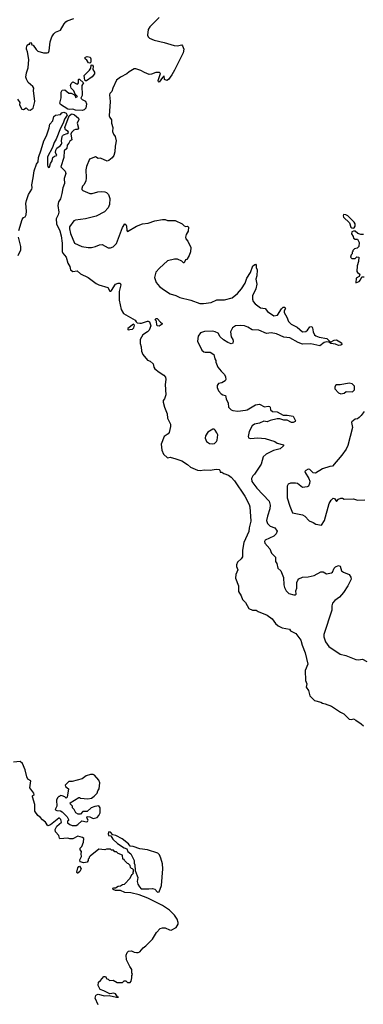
# Model space of a CAD drawing. Extents: x 2239781 to 2394849, y 665654 to 770575.
# Tile 90 of 147: x 2354989 to 2359094, y 674850 to 686600. Entities that reach past the tile are written whole.
import ezdxf

# ---------------------------------------------------------------- set-up
doc = ezdxf.new("R2010")
doc.units = 0

msp = doc.modelspace()

# ---------------------------------------------------------------- linework, layer by layer
at = {"layer": '0CON10XD'}
for points in [[(2355072, 686248), (2355070, 686265), (2355078, 686295), (2355095, 686308), (2355110, 686310), (2355110, 686325), (2355125, 686330), (2355132, 686302), (2355150, 686295), (2355185, 686244), (2355205, 686226), (2355274, 686204), (2355317, 686203), (2355335, 686210), (2355342, 686228), (2355352, 686338), (2355371, 686395), (2355395, 686433), (2355415, 686451), (2355478, 686475), (2355520, 686550), (2355541, 686575), (2355555, 686585), (2355636, 686615)], [(2356655, 686628), (2356545, 686515), (2356524, 686485), (2356514, 686415), (2356524, 686394), (2356541, 686381), (2356595, 686358), (2356715, 686330), (2356835, 686291), (2356870, 686290), (2356925, 686300), (2356935, 686290), (2356949, 686249), (2356943, 686205), (2356837, 685997), (2356805, 685941), (2356765, 685887), (2356745, 685876), (2356718, 685885), (2356715, 685930), (2356695, 685911), (2356655, 685854), (2356645, 685860), (2356644, 685874), (2356668, 685945), (2356669, 685959), (2356660, 685970), (2356615, 685969), (2356565, 685949), (2356535, 685947), (2356479, 685969), (2356435, 685996), (2356375, 686014), (2356355, 686013), (2356295, 685980), (2356268, 685955), (2356192, 685915), (2356145, 685878), (2356100, 685785), (2356088, 685745), (2356065, 685720), (2356060, 685705), (2356069, 685625), (2356059, 685455), (2356064, 685435), (2356086, 685405), (2356084, 685365), (2356100, 685315), (2356097, 685265), (2356108, 685235), (2356128, 685205), (2356143, 685155), (2356135, 685110)], [(2354964, 685654), (2354992, 685612), (2354988, 685585), (2355015, 685532), (2355035, 685528), (2355065, 685550), (2355089, 685525), (2355115, 685521), (2355150, 685545), (2355171, 685625), (2355153, 685755), (2355157, 685785), (2355144, 685805), (2355092, 685852), (2355070, 685890), (2355063, 685915), (2355070, 685965), (2355090, 686025), (2355097, 686125), (2355083, 686215), (2355072, 686248)], [(2355825, 686080), (2355810, 686085), (2355789, 686119), (2355770, 686135), (2355768, 686145), (2355775, 686152), (2355795, 686160), (2355830, 686155), (2355838, 686135), (2355838, 686095), (2355825, 686080)], [(2355775, 685870), (2355768, 685878), (2355760, 685935), (2355823, 685997), (2355837, 686023), (2355843, 686057), (2355855, 686060), (2355867, 686047), (2355863, 686007), (2355881, 685975), (2355882, 685955), (2355855, 685918), (2355785, 685872), (2355775, 685870)], [(2355735, 685515), (2355655, 685521), (2355625, 685532), (2355585, 685528), (2355565, 685532), (2355477, 685587), (2355470, 685605), (2355484, 685666), (2355484, 685735), (2355495, 685760), (2355530, 685765), (2355574, 685724), (2355605, 685722), (2355637, 685707), (2355652, 685692), (2355655, 685670), (2355680, 685685), (2355652, 685712), (2355635, 685752), (2355602, 685782), (2355597, 685815), (2355605, 685840), (2355623, 685857), (2355675, 685832), (2355683, 685837), (2355692, 685848), (2355690, 685885), (2355695, 685890), (2355705, 685890), (2355750, 685845), (2355733, 685815), (2355737, 685695), (2355720, 685665), (2355737, 685647), (2355775, 685628), (2355787, 685597), (2355780, 685545), (2355761, 685525), (2355735, 685515)], [(2354977, 684083), (2355020, 684215), (2355035, 684238), (2355055, 684248), (2355065, 684270), (2355071, 684315), (2355063, 684405), (2355069, 684441), (2355094, 684515), (2355134, 684576), (2355138, 684595), (2355132, 684628), (2355151, 684715), (2355160, 684795), (2355189, 684875), (2355210, 684905), (2355213, 684955), (2355246, 685046), (2355278, 685155), (2355311, 685215), (2355342, 685308), (2355349, 685355), (2355386, 685394), (2355396, 685444), (2355415, 685463), (2355475, 685470), (2355491, 685489), (2355515, 685498), (2355546, 685485), (2355558, 685462), (2355523, 685415), (2355508, 685365), (2355476, 685305), (2355425, 685175), (2355400, 685135), (2355379, 685075), (2355321, 684965), (2355320, 684865), (2355325, 684848), (2355335, 684838), (2355345, 684840), (2355357, 684883), (2355378, 684915), (2355386, 684955), (2355405, 684971), (2355432, 684978), (2355416, 685015), (2355419, 685045), (2355432, 685068), (2355473, 685095), (2355488, 685115), (2355492, 685125), (2355487, 685155), (2355496, 685205), (2355499, 685215), (2355512, 685225), (2355558, 685242), (2355570, 685255), (2355568, 685265), (2355535, 685287), (2355529, 685315), (2355578, 685455), (2355603, 685475), (2355615, 685477), (2355642, 685465), (2355693, 685425), (2355695, 685410), (2355674, 685365), (2355690, 685305), (2355678, 685292), (2355655, 685292), (2355635, 685284), (2355607, 685255), (2355600, 685235), (2355610, 685165), (2355589, 685151), (2355575, 685125), (2355556, 685105), (2355551, 685065), (2355520, 685035), (2355515, 684955), (2355482, 684845), (2355533, 684793), (2355542, 684765), (2355521, 684705), (2355523, 684645), (2355506, 684595), (2355494, 684525), (2355476, 684464), (2355451, 684425), (2355446, 684385), (2355458, 684305), (2355449, 684271), (2355424, 684225), (2355429, 684165), (2355470, 684080), (2355485, 684020), (2355495, 683935), (2355496, 683835), (2355504, 683814), (2355545, 683767), (2355564, 683695), (2355586, 683655), (2355594, 683615), (2355625, 683597), (2355675, 683602), (2355715, 683568), (2355805, 683522), (2355902, 683452), (2355935, 683436), (2356040, 683405), (2356065, 683360), (2356075, 683360), (2356085, 683370), (2356134, 683446), (2356165, 683458), (2356190, 683455), (2356196, 683435), (2356179, 683355), (2356176, 683255), (2356201, 683141), (2356230, 683095), (2356370, 683015), (2356380, 682995), (2356393, 682983), (2356425, 682980), (2356445, 682980), (2356515, 683003), (2356525, 683004), (2356540, 682995), (2356556, 682945), (2356536, 682895), (2356516, 682875), (2356461, 682839), (2356428, 682785), (2356428, 682735), (2356440, 682695), (2356442, 682645), (2356458, 682605), (2356517, 682537), (2356548, 682525), (2356582, 682495), (2356590, 682455), (2356604, 682434), (2356653, 682395), (2356710, 682360), (2356730, 682335), (2356733, 682305), (2356726, 682245), (2356733, 682125), (2356717, 682075), (2356703, 682055), (2356703, 682037), (2356719, 681975), (2356752, 681895), (2356754, 681844), (2356792, 681775), (2356792, 681745), (2356776, 681674), (2356763, 681657), (2356714, 681626), (2356679, 681535), (2356687, 681465), (2356707, 681417), (2356753, 681373), (2356785, 681379), (2356855, 681361), (2356924, 681334), (2356995, 681291), (2357031, 681261), (2357114, 681226), (2357145, 681222), (2357195, 681230), (2357265, 681224), (2357335, 681236), (2357372, 681232), (2357380, 681225), (2357385, 681200), (2357405, 681200), (2357426, 681186), (2357484, 681164), (2357515, 681141), (2357555, 681098), (2357678, 680915), (2357730, 680815), (2357739, 680785), (2357748, 680615), (2357729, 680535), (2357725, 680492), (2357668, 680362), (2357650, 680270), (2357649, 680191), (2357633, 680167), (2357592, 680125), (2357579, 680095), (2357580, 680075), (2357596, 680035), (2357572, 679978), (2357566, 679935), (2357604, 679845), (2357603, 679775), (2357634, 679725), (2357652, 679682), (2357687, 679647), (2357727, 679575), (2357770, 679555), (2357814, 679554), (2357836, 679536), (2357945, 679496), (2358005, 679451), (2358045, 679396), (2358078, 679365), (2358125, 679342), (2358210, 679325), (2358225, 679308), (2358288, 679275), (2358348, 679195), (2358362, 679135), (2358399, 679045), (2358429, 678911), (2358400, 678835), (2358404, 678714), (2358417, 678673), (2358412, 678635), (2358438, 678595), (2358455, 678530), (2358510, 678475), (2358585, 678457), (2358605, 678442), (2358637, 678437), (2358715, 678408), (2358820, 678335), (2358860, 678315), (2358924, 678254), (2358955, 678248), (2358975, 678258), (2359005, 678242), (2359069, 678199), (2359094, 678174)], [(2356135, 685110), (2356128, 685092), (2356127, 685025), (2356112, 684978), (2356095, 684950), (2356055, 684920), (2356035, 684914), (2355955, 684948), (2355925, 684943), (2355895, 684962), (2355823, 684935), (2355785, 684848), (2355777, 684807), (2355782, 684715), (2355778, 684675), (2355755, 684630), (2355740, 684615), (2355730, 684585), (2355730, 684575), (2355742, 684562), (2355825, 684528), (2355855, 684528), (2355924, 684546), (2355965, 684550), (2356005, 684548), (2356025, 684540), (2356050, 684515), (2356067, 684465), (2356060, 684395), (2356047, 684355), (2356002, 684308), (2355904, 684256), (2355776, 684224), (2355655, 684208), (2355635, 684201), (2355585, 684130), (2355582, 684105), (2355595, 684048), (2355642, 683935), (2355732, 683892), (2355805, 683882), (2355845, 683882), (2355895, 683893), (2355942, 683915), (2355975, 683919), (2356045, 683879), (2356074, 683876), (2356105, 683891), (2356145, 683931), (2356215, 684122), (2356245, 684164), (2356255, 684157), (2356264, 684135), (2356267, 684085), (2356275, 684071), (2356383, 684137), (2356455, 684166), (2356525, 684173), (2356605, 684200), (2356695, 684214), (2356725, 684216), (2356756, 684206), (2356845, 684203), (2356930, 684165), (2356955, 684142), (2356975, 684134), (2356995, 684138), (2357007, 684125), (2357000, 684075), (2356977, 684035), (2356968, 684005), (2356974, 683984), (2356998, 683958), (2357033, 683883), (2357028, 683832), (2357012, 683788), (2356985, 683740), (2356970, 683735), (2356955, 683700), (2356945, 683700), (2356925, 683720), (2356875, 683742), (2356837, 683743), (2356755, 683722), (2356658, 683635), (2356614, 683586), (2356600, 683525), (2356618, 683465), (2356658, 683418), (2356705, 683380), (2356785, 683328), (2356855, 683309), (2356903, 683285), (2357034, 683254), (2357142, 683215), (2357185, 683212), (2357276, 683224), (2357345, 683258), (2357436, 683256), (2357525, 683280), (2357589, 683331), (2357640, 683390), (2357683, 683457), (2357703, 683515), (2357747, 683583), (2357775, 683662), (2357805, 683682), (2357815, 683670), (2357813, 683645), (2357824, 683614), (2357822, 683545), (2357811, 683505), (2357823, 683443), (2357811, 683389), (2357771, 683305), (2357768, 683265), (2357777, 683237), (2357800, 683210), (2357865, 683163), (2357920, 683155), (2357949, 683119), (2358025, 683066), (2358067, 683073), (2358115, 683151), (2358135, 683168), (2358155, 683170), (2358164, 683155), (2358149, 683125), (2358148, 683108), (2358180, 683050), (2358198, 682998), (2358230, 682965), (2358305, 682930), (2358365, 682874), (2358405, 682881), (2358425, 682896), (2358455, 682935), (2358478, 682938), (2358488, 682925), (2358496, 682875), (2358511, 682841), (2358525, 682828), (2358565, 682812), (2358658, 682795), (2358702, 682752), (2358744, 682776), (2358775, 682779), (2358832, 682745), (2358838, 682725), (2358826, 682715), (2358795, 682713), (2358760, 682730), (2358705, 682738), (2358682, 682752), (2358655, 682756), (2358625, 682748), (2358575, 682710), (2358465, 682732), (2358365, 682730), (2358315, 682747), (2358215, 682803), (2358145, 682810), (2358055, 682850), (2357994, 682864), (2357935, 682855), (2357845, 682895), (2357765, 682901), (2357715, 682930), (2357675, 682945), (2357625, 682952), (2357565, 682946), (2357531, 682925), (2357506, 682875), (2357513, 682815), (2357534, 682785), (2357539, 682765), (2357535, 682742), (2357515, 682734), (2357475, 682747), (2357425, 682778), (2357385, 682815), (2357358, 682858), (2357325, 682877), (2357295, 682882), (2357195, 682879), (2357148, 682865), (2357122, 682825), (2357112, 682765), (2357166, 682656), (2357188, 682638), (2357204, 682634), (2357265, 682633), (2357308, 682605), (2357321, 682555), (2357333, 682535), (2357333, 682513), (2357357, 682455), (2357394, 682404), (2357436, 682366), (2357448, 682338), (2357453, 682305), (2357445, 682290), (2357405, 682267), (2357362, 682258), (2357347, 682235), (2357347, 682213), (2357365, 682170), (2357395, 682136), (2357415, 682124), (2357446, 682116), (2357456, 682076), (2357478, 682025), (2357484, 681975), (2357516, 681946), (2357535, 681936), (2357595, 681930), (2357685, 681939), (2357706, 681945), (2357805, 682003), (2357855, 682013), (2357915, 681980), (2357955, 681990), (2357975, 681984), (2357982, 681975), (2357986, 681945), (2358008, 681925), (2358065, 681921), (2358135, 681881), (2358182, 681882), (2358255, 681870), (2358282, 681815), (2358280, 681805), (2358255, 681794), (2358235, 681794), (2358185, 681821), (2358145, 681822), (2358096, 681836), (2358065, 681836), (2357981, 681819), (2357945, 681802), (2357905, 681808), (2357854, 681786), (2357795, 681774), (2357767, 681753), (2357729, 681685), (2357719, 681625), (2357722, 681612), (2357745, 681604), (2357835, 681609), (2357923, 681603), (2358035, 681567), (2358065, 681547), (2358142, 681525), (2358142, 681515), (2358100, 681480), (2358022, 681458), (2357933, 681417), (2357898, 681385), (2357873, 681295), (2357792, 681178), (2357772, 681158), (2357759, 681125), (2357761, 681091), (2357820, 681010), (2357968, 680855), (2357980, 680805), (2357978, 680765), (2357948, 680675), (2357936, 680625), (2357949, 680589), (2357982, 680555), (2358036, 680535), (2358065, 680495), (2358054, 680465), (2358025, 680435), (2357920, 680390), (2357913, 680375), (2357916, 680355), (2357978, 680285), (2357997, 680235), (2358046, 680185), (2358046, 680135), (2358059, 680109), (2358071, 680055), (2358107, 680025), (2358142, 679945), (2358143, 679857), (2358151, 679825), (2358173, 679785), (2358205, 679751), (2358265, 679737), (2358285, 679738), (2358292, 679745), (2358288, 679785), (2358300, 679815), (2358300, 679885), (2358310, 679910), (2358325, 679926), (2358365, 679948), (2358435, 679952), (2358505, 679968), (2358585, 680011), (2358615, 680010), (2358655, 679988), (2358712, 679998), (2358725, 680009), (2358744, 680056), (2358760, 680070), (2358795, 680086), (2358815, 680079), (2358834, 680024), (2358855, 680006), (2358925, 679978), (2358946, 679946), (2358948, 679925), (2358909, 679845), (2358855, 679763), (2358810, 679710), (2358755, 679671), (2358725, 679638), (2358717, 679605), (2358717, 679555), (2358622, 679265), (2358623, 679235), (2358641, 679175), (2358681, 679121), (2358815, 679029), (2358885, 679011), (2359006, 678966), (2359035, 678961), (2359085, 678968), (2359135, 678942)], [(2358975, 684112), (2358985, 684118), (2358997, 684137), (2358997, 684165), (2358986, 684186), (2358908, 684258), (2358885, 684271), (2358856, 684274), (2358851, 684259), (2358855, 684244), (2358927, 684175), (2358945, 684126), (2358955, 684116), (2358975, 684112)], [(2354970, 683785), (2355002, 683855), (2355003, 683875), (2355003, 683895), (2354973, 684005)], [(2359095, 684038), (2359065, 684037), (2359028, 684048), (2358995, 684078), (2358975, 684078), (2358955, 684068), (2358954, 684045), (2358972, 684015), (2358978, 683995), (2358995, 683982), (2359025, 683980), (2359042, 683942), (2359040, 683895), (2359018, 683872), (2358990, 683865), (2358970, 683845), (2358970, 683835), (2358960, 683825), (2358960, 683805), (2358950, 683795), (2358940, 683765), (2358955, 683750), (2358995, 683750), (2359015, 683770), (2359040, 683765), (2359037, 683715), (2359020, 683665), (2359017, 683597), (2359024, 683584), (2359050, 683565), (2359042, 683535), (2359008, 683515), (2359005, 683462), (2359043, 683477), (2359060, 683495), (2359075, 683530), (2359105, 683530)], [(2356285, 682900), (2356305, 682903), (2356335, 682908), (2356352, 682925), (2356360, 682955), (2356348, 682968), (2356282, 682915), (2356280, 682905), (2356285, 682900)], [(2356655, 682943), (2356636, 682945), (2356629, 682955), (2356622, 683002), (2356608, 683018), (2356615, 683036), (2356630, 683035), (2356670, 682990), (2356692, 682975), (2356692, 682965), (2356655, 682943)], [(2358825, 682137), (2358865, 682142), (2358888, 682162), (2358965, 682158), (2358988, 682185), (2358988, 682228), (2358960, 682255), (2358925, 682262), (2358815, 682242), (2358775, 682242), (2358760, 682235), (2358752, 682215), (2358753, 682195), (2358795, 682149), (2358825, 682137)], [(2359105, 681926), (2359069, 681875), (2359045, 681853), (2359025, 681838), (2358995, 681832), (2358958, 681802), (2358954, 681795), (2358966, 681734), (2358910, 681520), (2358887, 681475), (2358835, 681402), (2358726, 681274), (2358695, 681270), (2358605, 681240), (2358523, 681187), (2358495, 681192), (2358455, 681234), (2358435, 681236), (2358405, 681222), (2358395, 681210), (2358397, 681195), (2358444, 681124), (2358453, 681095), (2358452, 681065), (2358438, 681035), (2358424, 681026), (2358365, 681017), (2358308, 681065), (2358285, 681071), (2358222, 681068), (2358195, 681058), (2358184, 681035), (2358182, 680895), (2358215, 680795), (2358248, 680715), (2358365, 680692), (2358393, 680675), (2358445, 680618), (2358495, 680600), (2358525, 680582), (2358595, 680570), (2358628, 680625), (2358687, 680825), (2358708, 680865), (2358735, 680890), (2358750, 680885), (2358775, 680852), (2358795, 680880), (2358825, 680890), (2358845, 680890), (2358865, 680880), (2358975, 680882), (2359025, 680868), (2359112, 680872)], [(2357295, 681537), (2357315, 681544), (2357340, 681565), (2357348, 681582), (2357354, 681645), (2357345, 681672), (2357325, 681702), (2357312, 681712), (2357295, 681712), (2357235, 681678), (2357209, 681635), (2357206, 681606), (2357222, 681565), (2357255, 681543), (2357295, 681537)], [(2355158, 677368), (2355110, 677435), (2355122, 677515), (2355086, 677536), (2355073, 677565), (2355055, 677650), (2355022, 677725), (2354995, 677748), (2354915, 677738)], [(2355665, 676983), (2355685, 676994), (2355731, 677039), (2355785, 677026), (2355799, 677031), (2355806, 677046), (2355790, 677075), (2355795, 677090), (2355825, 677087), (2355868, 677068), (2355915, 677081), (2355935, 677104), (2355949, 677135), (2355949, 677195), (2355935, 677217), (2355885, 677210), (2355844, 677196), (2355795, 677152), (2355745, 677150), (2355715, 677120), (2355688, 677118), (2355660, 677135), (2355640, 677175), (2355620, 677195), (2355620, 677215), (2355595, 677240), (2355590, 677255), (2355695, 677320), (2355705, 677320), (2355715, 677310), (2355803, 677303), (2355845, 677312), (2355880, 677335), (2355915, 677370), (2355923, 677397), (2355939, 677421), (2355946, 677494), (2355936, 677525), (2355882, 677585), (2355865, 677592), (2355835, 677592), (2355784, 677576), (2355735, 677542), (2355615, 677509), (2355575, 677508), (2355532, 677465), (2355535, 677450), (2355573, 677423), (2355558, 677322), (2355545, 677310), (2355527, 677327), (2355497, 677337), (2355475, 677340), (2355465, 677330), (2355455, 677330), (2355440, 677315), (2355428, 677285), (2355432, 677215), (2355412, 677175), (2355415, 677170), (2355431, 677161), (2355477, 677157), (2355495, 677148), (2355556, 677086), (2355570, 677055), (2355570, 677045), (2355560, 677035), (2355560, 677015), (2355587, 676995), (2355616, 676984), (2355665, 676983)], [(2355928, 674845), (2355892, 674925), (2355897, 674955), (2355907, 674965), (2355925, 674970), (2356003, 674953), (2356057, 674957), (2356145, 674934), (2356170, 674935), (2356158, 674938), (2356135, 674976), (2356115, 674981), (2356065, 674976), (2355995, 675011), (2355950, 675025), (2355928, 675075), (2355930, 675115), (2355956, 675134), (2355995, 675180), (2356015, 675180), (2356030, 675155), (2356045, 675150), (2356063, 675133), (2356105, 675140), (2356155, 675110), (2356215, 675110), (2356235, 675130), (2356255, 675130), (2356275, 675110), (2356308, 675112), (2356320, 675125), (2356330, 675165), (2356330, 675195), (2356338, 675205), (2356330, 675225), (2356330, 675265), (2356305, 675300), (2356265, 675380), (2356262, 675435), (2356273, 675467), (2356290, 675485), (2356325, 675488), (2356355, 675472), (2356385, 675467), (2356405, 675468), (2356424, 675476), (2356462, 675525), (2356495, 675548), (2356575, 675628), (2356624, 675706), (2356667, 675753), (2356695, 675762), (2356725, 675762), (2356778, 675738), (2356800, 675735), (2356858, 675765), (2356882, 675805), (2356882, 675825), (2356870, 675865), (2356837, 675915), (2356779, 675975), (2356695, 676031), (2356518, 676115), (2356416, 676156), (2356315, 676181), (2356245, 676184), (2356195, 676207), (2356135, 676210), (2356105, 676220), (2356100, 676235), (2356115, 676242), (2356135, 676242), (2356165, 676260), (2356195, 676263), (2356215, 676278), (2356240, 676285), (2356310, 676355), (2356320, 676385), (2356332, 676398), (2356350, 676415), (2356340, 676425), (2356350, 676435), (2356350, 676455), (2356338, 676468), (2356325, 676470), (2356312, 676482), (2356308, 676508), (2356288, 676528), (2356275, 676530), (2356240, 676565), (2356238, 676578), (2356222, 676582), (2356218, 676628), (2356165, 676650), (2356145, 676670), (2356125, 676670), (2356108, 676688), (2356085, 676690), (2356075, 676700), (2356025, 676700), (2356005, 676692), (2355935, 676700), (2355832, 676618), (2355820, 676605), (2355820, 676595), (2355808, 676582), (2355808, 676565), (2355794, 676546), (2355755, 676540), (2355711, 676551), (2355708, 676575), (2355729, 676615), (2355722, 676645), (2355728, 676675), (2355710, 676695), (2355712, 676715), (2355730, 676735), (2355752, 676785), (2355755, 676828), (2355739, 676839), (2355685, 676855), (2355623, 676823), (2355587, 676823), (2355565, 676832), (2355470, 676825), (2355463, 676833), (2355458, 676865), (2355418, 676908), (2355411, 676935), (2355433, 676977), (2355490, 677025), (2355480, 677055), (2355465, 677070), (2355455, 677070), (2355355, 676992), (2355325, 676980), (2355298, 677025), (2355260, 677050), (2355235, 677082), (2355204, 677104), (2355168, 677155), (2355170, 677235), (2355142, 677325), (2355143, 677337), (2355160, 677355), (2355158, 677368)], [(2356635, 676188), (2356655, 676192), (2356684, 676266), (2356700, 676465), (2356694, 676525), (2356676, 676595), (2356659, 676635), (2356639, 676655), (2356515, 676695), (2356425, 676707), (2356345, 676734), (2356308, 676738), (2356289, 676765), (2356212, 676825), (2356137, 676865), (2356102, 676872), (2356073, 676905), (2356052, 676908), (2356044, 676885), (2356050, 676865), (2356079, 676859), (2356100, 676820), (2356159, 676769), (2356235, 676718), (2356267, 676707), (2356282, 676675), (2356315, 676647), (2356357, 676565), (2356358, 676535), (2356366, 676514), (2356370, 676445), (2356392, 676385), (2356399, 676365), (2356394, 676315), (2356400, 676285), (2356420, 676250), (2356439, 676229), (2356532, 676228), (2356575, 676234), (2356605, 676224), (2356635, 676188)], [(2355685, 676414), (2355675, 676414), (2355672, 676425), (2355685, 676480), (2355694, 676496), (2355705, 676497), (2355724, 676465), (2355706, 676435), (2355685, 676414)]]:
    msp.add_lwpolyline(points, dxfattribs=at)

doc.saveas('drawing.dxf')
